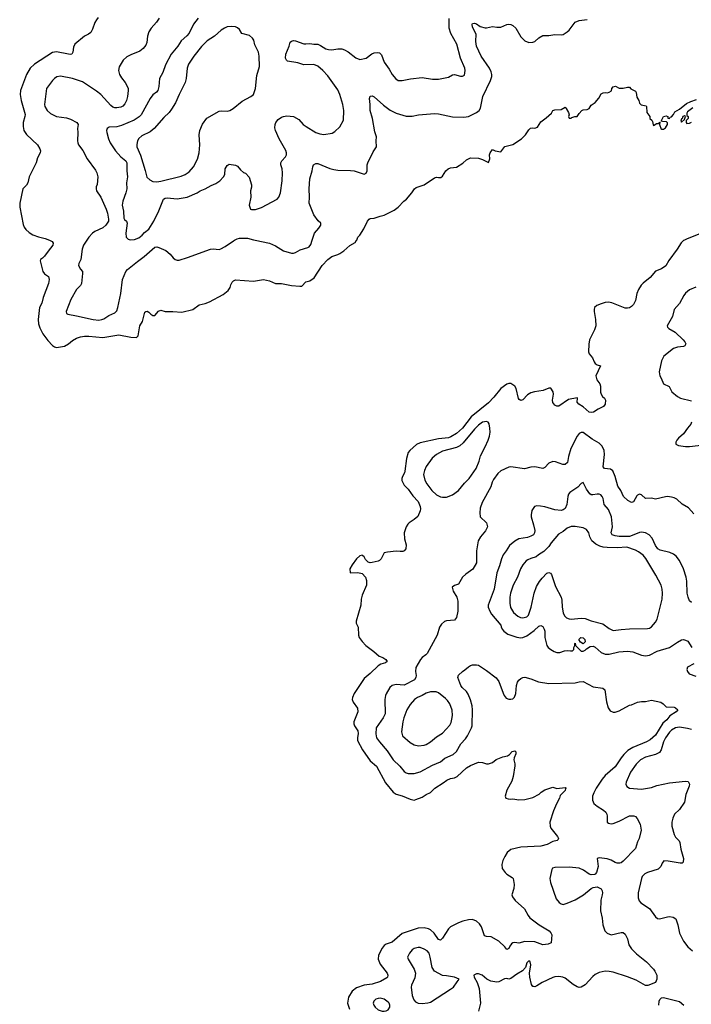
# Model space of a CAD drawing. Header units: inches. Extents: x 1678809 to 1859548, y 384609 to 522868.
# Tile 219 of 256: x 1730384 to 1737066, y 502400 to 512194. Entities that reach past the tile are written whole.
import ezdxf

# ---------------------------------------------------------------- set-up
doc = ezdxf.new("R2010")
doc.units = ezdxf.units.IN
doc.header["$MEASUREMENT"] = 0
doc.layers.add('B7530', color=7, linetype='Continuous')
doc.layers.add('B7531', color=7, linetype='Continuous')

msp = doc.modelspace()

# ---------------------------------------------------------------- linework, layer by layer
at = {"layer": 'B7530', "color": 5}
for points, elevation in [([(1730681.5, 510000), (1730694.9, 509994.9), (1730707.9, 509987.9), (1730718.8, 509970), (1730712.7, 509950), (1730668.7, 509890), (1730630, 509842), (1730610, 509821.6), (1730590.3, 509809.7), (1730586.5, 509793.5), (1730614.6, 509690), (1730630, 509666.7), (1730670, 509640.5), (1730678.6, 509610), (1730670.2, 509570), (1730618.2, 509430), (1730604.7, 509375.3), (1730581.5, 509330), (1730566.8, 509210), (1730571.9, 509170), (1730583.2, 509130), (1730614.2, 509070), (1730662.7, 509002.7), (1730710, 508953.1), (1730730, 508938.9), (1730750, 508931.8), (1730830, 508947), (1730870, 508968.7), (1730910, 509002), (1730950, 509027.2), (1730990, 509040.3), (1731030, 509046.3), (1731073.7, 509046.3), (1731210, 509032.2), (1731370, 509058.2), (1731490, 509035.5), (1731547.6, 509032.4), (1731562, 509050), (1731579.3, 509150), (1731606, 509190), (1731624.5, 509270), (1731630, 509284.7), (1731638, 509290), (1731653.7, 509293.7), (1731670, 509286), (1731690, 509264.7), (1731710, 509251.3), (1731730, 509251.3), (1731766.8, 509293.2), (1731790, 509306), (1731832.3, 509292.3), (1731908.3, 509291.7), (1731996.2, 509283.8), (1732108.1, 509311.9), (1732170, 509358.4), (1732230, 509372.2), (1732272.4, 509387.6), (1732410, 509460.3), (1732458.9, 509501.1), (1732477.3, 509530), (1732484.1, 509555.9), (1732497.6, 509582.4), (1732510, 509594.8), (1732530, 509604.9), (1732710, 509594.4), (1732810.3, 509610.3), (1732870, 509594.9), (1732930, 509568.4), (1732990, 509568.5), (1733090, 509550.6), (1733170, 509542), (1733190, 509544), (1733230, 509584.7), (1733270, 509594.8), (1733312.7, 509627.3), (1733392.5, 509747.5), (1733450, 509808), (1733490, 509839.1), (1733550, 509857.6), (1733570, 509868.5), (1733610, 509895.3), (1733670, 509947), (1733722, 509978), (1733736.7, 510000)], 220), ([(1731053.1, 510000), (1731019.6, 509950), (1731006.5, 509910), (1730994, 509810), (1730973.4, 509770), (1730970.6, 509750), (1730990, 509711), (1731007.9, 509687.9), (1731010.4, 509670), (1730998.4, 509570), (1730990, 509549.3), (1730950, 509509.2), (1730894.6, 509410), (1730846.8, 509290), (1730851.3, 509270), (1730864.1, 509264.1), (1730950, 509248.9), (1731116, 509210), (1731170, 509206), (1731202, 509210), (1731222.3, 509217.7), (1731269.7, 509250.3), (1731330, 509276.5), (1731350, 509298), (1731361.4, 509330), (1731390.7, 509470), (1731408.7, 509610), (1731440.3, 509690), (1731458.3, 509710), (1731554.8, 509790), (1731621.9, 509838.1), (1731730, 509930.2), (1731750, 509934.2), (1731770, 509928.1), (1731837.3, 509897.3), (1731880.6, 509860.6), (1731910, 509823.7), (1731930, 509808.5), (1731950, 509801.7), (1731970, 509802.3), (1732052.7, 509827.3), (1732281.2, 509910), (1732310, 509912.9), (1732370, 509908.4), (1732386.6, 509913.4), (1732430, 509936.5), (1732510, 509994.3), (1732521.1, 510000)], 240), ([(1732728.3, 510000), (1732869.5, 509970.5), (1732930, 509943.6), (1733010, 509894.7), (1733090, 509870.3), (1733110, 509870.3), (1733130, 509876.5), (1733174.1, 509905.9), (1733250, 509927.4), (1733264.4, 509935.6), (1733281.5, 509958.5), (1733295.3, 510000)], 240), ([(1736997.4, 510000), (1736990, 509996), (1736964.2, 509975.8), (1736924.9, 509910), (1736842, 509798), (1736813.3, 509746.7), (1736770, 509716.2), (1736709.2, 509690.8), (1736658.7, 509630), (1736586.1, 509573.9), (1736567.5, 509552.5), (1736542, 509510), (1736524.9, 509470), (1736510, 509399), (1736490, 509361.2), (1736470, 509339.3), (1736450, 509327.3), (1736430, 509322.9), (1736410, 509324.5), (1736276.6, 509376.6), (1736242.4, 509382.4), (1736210, 509379.1), (1736170, 509367.6), (1736126.4, 509350), (1736104.2, 509330), (1736098.3, 509310), (1736098.5, 509290), (1736112.5, 509210), (1736115.3, 509150), (1736103.5, 509110), (1736054.5, 509010), (1736046.3, 508966.3), (1736042.4, 508890), (1736050.3, 508870.3), (1736084, 508830), (1736099.1, 508790), (1736110, 508774.8), (1736130, 508760.7), (1736162, 508750), (1736116, 508650), (1736128, 508610), (1736154.9, 508570), (1736163.1, 508550), (1736162.6, 508490), (1736168.8, 508468.8), (1736184.4, 508444.4), (1736202, 508430), (1736213.4, 508410), (1736210.5, 508369.5), (1736194.4, 508345.6), (1736140.7, 508319.3), (1736091.8, 508288.2), (1736070, 508285.1), (1736050, 508289.7), (1735990, 508343.7), (1735947, 508370), (1735932.3, 508390), (1735934, 508430), (1735930, 508433.2), (1735845.8, 508414.2), (1735750, 508349), (1735730, 508348), (1735710, 508358), (1735690, 508386), (1735686, 508410), (1735696, 508470), (1735692, 508492), (1735669.2, 508529.2), (1735650, 508529.4), (1735594.1, 508505.9), (1735507.2, 508492.8), (1735470, 508481.3), (1735438, 508462), (1735390, 508412), (1735370, 508405.2), (1735354.2, 508414.2), (1735346.7, 508426.7), (1735324.7, 508524.7), (1735309.8, 508549.8), (1735270, 508574.2), (1735250, 508575.8), (1735230, 508568.7), (1735170, 508526.6), (1735102.2, 508437.8), (1735050, 508382.2), (1734876.7, 508243.3), (1734789.5, 508130), (1734730, 508078), (1734675.2, 508044.8), (1734650, 508035.6), (1734550, 508022.9), (1734370, 507985.8), (1734332.6, 507967.4), (1734267.1, 507910), (1734250, 507889.6), (1734231.7, 507830), (1734217.6, 507702.4), (1734213.5, 507686.5), (1734191.5, 507650), (1734186.2, 507630), (1734187.9, 507610), (1734210, 507563.1), (1734250, 507525.3), (1734296, 507456), (1734350, 507400.5), (1734370, 507351), (1734372.4, 507327.6), (1734370, 507308), (1734347.1, 507252.9), (1734310, 507221.2), (1734258.8, 507190), (1734244.4, 507175.6), (1734230.7, 507150), (1734210.8, 507090), (1734214, 507030), (1734230.4, 506970), (1734225.5, 506930), (1734210.7, 506910), (1734195.6, 506904.4), (1734170, 506902.6), (1734130, 506907.8), (1734042.4, 506897.6), (1734010.5, 506889.5), (1733979.5, 506830), (1733965.5, 506814.5), (1733950, 506806.9), (1733890, 506794.7), (1733870, 506792.6), (1733850, 506798), (1733823.7, 506823.7), (1733810, 506849.2), (1733799.1, 506859.1), (1733790, 506866), (1733770, 506859.3), (1733736.3, 506830), (1733690.7, 506770), (1733668.4, 506730), (1733671.6, 506691.6), (1733750, 506694.8), (1733790, 506684.7), (1733824.7, 506650), (1733834.4, 506614.4), (1733834.8, 506570), (1733790.8, 506470), (1733781, 506430), (1733778.8, 506370), (1733731.3, 506210), (1733731.3, 506190), (1733750.8, 506150), (1733754.2, 506070), (1733760.7, 506050), (1733790.2, 506010), (1733829.3, 505969.3), (1733907.1, 505910), (1733961.4, 505861.4), (1733996.3, 505850), (1734028.2, 505830), (1734038.8, 505810), (1734023.8, 505796.2), (1733977.8, 505782.2), (1733952.3, 505767.7), (1733870.3, 505690), (1733810, 505642), (1733711.3, 505490), (1733694.9, 505450), (1733693.7, 505430), (1733703.6, 505403.6), (1733743.8, 505343.8), (1733749, 505310), (1733710.3, 505210), (1733707.2, 505190), (1733714, 505170), (1733750, 505119.1), (1733752.2, 505092.2), (1733744.4, 505050), (1733745.3, 505025.3), (1733795.8, 504930), (1733870, 504821.5), (1733934.7, 504770), (1734023.1, 504603.1), (1734101.7, 504510), (1734130.1, 504490.1), (1734190, 504472.8), (1734270, 504438.6), (1734308.7, 504431.3), (1734324.4, 504435.6), (1734390, 504460.3), (1734430, 504486.7), (1734470, 504504.9), (1734513.6, 504550), (1734598, 504602), (1734632.7, 504630), (1734670, 504645.3), (1734710, 504652.8), (1734735.4, 504664.6), (1734830, 504750.4), (1734870, 504776.4), (1734950, 504808), (1734990, 504803.8), (1735030, 504790.7), (1735050, 504790.8), (1735090, 504804.7), (1735123.7, 504836.3), (1735190, 504861), (1735238, 504870), (1735256.5, 504883.5), (1735284.8, 504915.2), (1735310, 504921), (1735321, 504910), (1735321, 504890), (1735302.8, 504850), (1735301, 504830), (1735310.7, 504790.7), (1735310.7, 504770.7), (1735293.8, 504666.2), (1735280.9, 504619.1), (1735230.8, 504530), (1735216, 504470), (1735222, 504450), (1735243.5, 504443.5), (1735270, 504440.7), (1735290, 504444), (1735350, 504433), (1735410, 504437.6), (1735490, 504457.6), (1735551.1, 504488.9), (1735573.2, 504510), (1735607.7, 504532.3), (1735690, 504558), (1735730, 504546), (1735810, 504556.3), (1735821, 504550), (1735814.9, 504545.1), (1735810, 504526.6), (1735762.6, 504477.4), (1735754.4, 504450), (1735725.1, 504394.9), (1735696.5, 504323.5), (1735659.5, 504210), (1735662, 504170), (1735670, 504150.8), (1735736, 504070), (1735746, 504050), (1735741, 504039), (1735730.6, 504029.4), (1735690, 504019.5), (1735630.7, 503990), (1735570, 503971.5), (1735370, 503961.6), (1735270, 503938.9), (1735235.8, 503910), (1735210.4, 503870), (1735192.4, 503830), (1735181.3, 503790), (1735185.5, 503750), (1735213.4, 503710), (1735230, 503693.4), (1735282.5, 503662.5), (1735294, 503650), (1735303, 503590), (1735299.3, 503550), (1735282, 503490), (1735287.1, 503467.1), (1735312.3, 503432.3), (1735407.3, 503350), (1735442.5, 503282.5), (1735460.9, 503260.9), (1735551.7, 503191.7), (1735653.4, 503130), (1735670, 503110.7), (1735679.1, 503090), (1735672, 503010), (1735642.5, 502997.5), (1735590, 502991.6), (1735510, 503022.2), (1735410, 503024.7), (1735350, 503006.3), (1735310, 503013.6), (1735290, 503009.6), (1735278.3, 503001.7), (1735260.6, 502979.4), (1735250, 502954), (1735230, 502943.7), (1735211.5, 502971.5), (1735150, 503026.6), (1735074, 503070), (1735030, 503072.8), (1735010, 503080.7), (1734978.6, 503170), (1734959.8, 503199.8), (1734930, 503227.7), (1734890, 503241.8), (1734850, 503240.2), (1734794.4, 503225.6), (1734750.2, 503209.8), (1734671.2, 503168.8), (1734650, 503149.6), (1734590, 503057), (1734570, 503037), (1734550, 503045.6), (1734506.8, 503106.8), (1734470, 503139.7), (1734450, 503149.7), (1734410, 503159.7), (1734350, 503156.8), (1734190, 503104.5), (1734090, 503016.9), (1734030, 502996.4), (1734010, 502983), (1733990, 502959.5), (1733952.7, 502890), (1733949.2, 502850), (1733970, 502800.3), (1734042, 502710), (1734048.4, 502690), (1734044.9, 502670), (1734037.4, 502662.6), (1733973, 502627), (1733890, 502601.5), (1733810, 502591.3), (1733736.7, 502563.3), (1733690.5, 502529.5), (1733654.8, 502470), (1733646, 502410), (1733666.8, 502350)], 220), ([(1737110, 509534.5), (1737050, 509507.3), (1737010, 509474.7), (1736991.8, 509450), (1736949.2, 509370.8), (1736896.4, 509310), (1736879.5, 509240.5), (1736826.8, 509150), (1736830, 509134), (1736842, 509122), (1736906.4, 509086.4), (1736986.8, 509010), (1737002.8, 508990), (1737010.8, 508970), (1737001, 508950), (1736990, 508942.7), (1736930, 508936.2), (1736890, 508922.9), (1736794.2, 508845.8), (1736770, 508802), (1736746, 508690), (1736752.8, 508652.8), (1736767.9, 508627.9), (1736790.7, 508570.7), (1736844.5, 508544.5), (1736873.4, 508493.4), (1736930, 508446.8), (1736958, 508430), (1737070, 508404)], 240), ([(1737067.7, 508190), (1737060.7, 508170), (1737027.3, 508130), (1736990, 508074), (1736938, 508030), (1736921, 508010), (1736911.3, 507990), (1736912, 507970), (1736938.8, 507958.8), (1737010, 507948.5), (1737050, 507948.7), (1737190, 507963.8)], 240), ([(1737090, 507279.3), (1737038.2, 507338.2), (1736975.1, 507375.1), (1736923.6, 507423.6), (1736897.5, 507437.5), (1736870, 507445.1), (1736830, 507450.9), (1736810, 507448.5), (1736710, 507424.5), (1736670, 507434.7), (1736611.2, 507431.2), (1736570, 507467.6), (1736550, 507473), (1736530, 507465.1), (1736522.8, 507457.2), (1736490, 507397.2), (1736470, 507392), (1736435.1, 507410), (1736391.8, 507450), (1736365.4, 507510), (1736334.7, 507554.7), (1736308.8, 507650), (1736284.9, 507704.9), (1736262.8, 507722.8), (1736202.7, 507730), (1736190, 507745.2), (1736202.8, 507870), (1736198.3, 507910), (1736181.1, 507950), (1736150, 507979.8), (1736080.8, 508020.8), (1735990, 508086.2), (1735970, 508088.4), (1735950, 508078.9), (1735929.4, 508050.6), (1735868.1, 507930), (1735844.7, 507850), (1735835.8, 507790), (1735810, 507768.5), (1735788.5, 507768.5), (1735716.1, 507796.1), (1735690, 507798.4), (1735650, 507782), (1735610, 507740.9), (1735590, 507729.6), (1735510, 507746.6), (1735470, 507744), (1735407, 507727), (1735270, 507744.5), (1735250, 507742), (1735170, 507707), (1735140.7, 507679.3), (1735098.7, 507621.3), (1735085.8, 507594.1), (1735072.5, 507547.5), (1734987, 507390), (1734965.7, 507334.3), (1734961.3, 507290), (1734964.9, 507250), (1735028, 507190), (1735038, 507150), (1735019.3, 507110), (1734968.2, 507050), (1734946.4, 507010), (1734930.4, 506910), (1734927.7, 506790), (1734891.5, 506728.5), (1734822.4, 506677.6), (1734791.4, 506648.6), (1734750, 506579.3), (1734710, 506564.5), (1734688.2, 506550), (1734698, 506510), (1734733.1, 506450), (1734743, 506410), (1734742, 506310), (1734730, 506248), (1734710, 506222), (1734630, 506214), (1734610, 506207.3), (1734580.2, 506179.8), (1734562, 506150), (1734537, 506070), (1734438.7, 505890), (1734424.9, 505875.1), (1734389.4, 505850.6), (1734371.7, 505830), (1734327.2, 505750), (1734322, 505710), (1734330.2, 505670), (1734326.7, 505650), (1734313.1, 505626.8), (1734210, 505575.6), (1734130, 505579.8), (1734088.6, 505571.4), (1734066.7, 505550), (1734030, 505486.6), (1734022.7, 505470), (1734017.3, 505430), (1734019.5, 505290), (1733999, 505250), (1733930.4, 505150), (1733928.4, 505090), (1733934.9, 505050), (1733963.1, 505010), (1734039.6, 504919.6), (1734100.3, 504830), (1734165.7, 504770), (1734210, 504715.8), (1734230, 504701.3), (1734250, 504695.3), (1734310, 504694.9), (1734370, 504713.6), (1734490, 504776.9), (1734570, 504812.4), (1734613.5, 504846.5), (1734695.7, 504884.3), (1734730, 504913.7), (1734772.4, 504990), (1734819.3, 505040.7), (1734839.8, 505070), (1734880.5, 505150), (1734885.4, 505170), (1734890.8, 505330), (1734887.3, 505367.3), (1734869.8, 505429.8), (1734845.3, 505485.3), (1734829.8, 505509.8), (1734786, 505550), (1734773, 505570), (1734745.1, 505650), (1734750, 505674), (1734789.3, 505710), (1734814.3, 505725.7), (1734850, 505758), (1734870, 505770.4), (1734890, 505775.5), (1734930, 505778), (1734950, 505773.4), (1735030, 505719.3), (1735125.8, 505645.8), (1735150.2, 505610.2), (1735193, 505493), (1735205.2, 505470), (1735225.7, 505445.7), (1735250, 505435.3), (1735270, 505434.3), (1735290, 505439.5), (1735306.3, 505453.7), (1735321.7, 505490), (1735327.8, 505572.2), (1735336.8, 505603.2), (1735350, 505624.9), (1735370, 505642), (1735390, 505650.5), (1735410, 505652.7), (1735470, 505637.1), (1735547.3, 505607.3), (1735650, 505589.2), (1735910, 505598), (1735951.9, 505608.1), (1735990, 505610.4), (1736090, 505557.1), (1736185.8, 505545.8), (1736207.7, 505527.7), (1736222, 505410), (1736240.7, 505350), (1736260.4, 505320.4), (1736290, 505306), (1736310, 505306), (1736350, 505318), (1736450, 505374.8), (1736470, 505378.8), (1736530, 505405.5), (1736570, 505412.2), (1736610, 505410.5), (1736670, 505423.6), (1736764.1, 505404.1), (1736786.7, 505390), (1736817.3, 505357.3), (1736894.6, 505354.6), (1736910.5, 505350), (1736932, 505330), (1736917, 505310), (1736852.3, 505267.7), (1736822.6, 505230), (1736783.4, 505196.6), (1736710, 505078), (1736658.3, 505030), (1736621.6, 505010), (1736484.6, 504955.4), (1736436.4, 504923.6), (1736394.1, 504885.9), (1736367.3, 504852.7), (1736310, 504760.9), (1736210, 504674.5), (1736180.9, 504639.1), (1736121.3, 504550), (1736096.1, 504503.9), (1736084, 504470), (1736082, 504430), (1736097.8, 504397.8), (1736129.2, 504369.2), (1736192.7, 504330), (1736214.4, 504310), (1736226, 504290), (1736230.4, 504270), (1736230.6, 504210.6), (1736241.7, 504201.7), (1736270, 504194.4), (1736290, 504197), (1736350, 504221.1), (1736450, 504274.6), (1736494, 504274), (1736510, 504266.8), (1736526.7, 504246.7), (1736558.4, 504190), (1736567.1, 504132.9), (1736547.3, 504050), (1736530, 504015.3), (1736510, 503949.5), (1736390, 503822.9), (1736370, 503807.6), (1736356.2, 503803.8), (1736330, 503804.7), (1736310, 503811.1), (1736270, 503832.2), (1736230, 503846.2), (1736150, 503857), (1736131.3, 503850), (1736139.5, 503770), (1736122, 503710), (1736110, 503693.2), (1736102, 503690), (1736070, 503687), (1736050, 503694.5), (1735993.2, 503733.2), (1735950, 503754), (1735850, 503762.8), (1735710, 503762), (1735686.7, 503753.3), (1735678.5, 503741.5), (1735660.3, 503650), (1735664.6, 503610), (1735721.1, 503450), (1735751.3, 503411.3), (1735770, 503397.6), (1735790, 503392), (1735830, 503404.2), (1735910, 503438.3), (1735992.4, 503487.6), (1736070, 503550.6), (1736090, 503562), (1736130, 503567.7), (1736168.2, 503548.2), (1736179.1, 503530), (1736182, 503510), (1736180.7, 503490), (1736165.2, 503434.8), (1736161.6, 503330), (1736178, 503258), (1736185.5, 503190), (1736207.3, 503130), (1736230, 503106.8), (1736270, 503090.5), (1736370, 503114.4), (1736390, 503112.7), (1736410, 503097.3), (1736430, 503051), (1736446, 502990), (1736470.2, 502950.2), (1736520.5, 502900.5), (1736620.9, 502820.9), (1736690, 502750.8), (1736704.9, 502730), (1736722, 502690), (1736724.9, 502670), (1736724.9, 502650), (1736710, 502615.3), (1736632.8, 502587.2), (1736610, 502587), (1736518.5, 502638.5), (1736433, 502673), (1736290, 502720.4), (1736250, 502727.6), (1736210, 502728.7), (1736150, 502716.4), (1736110, 502696), (1736085.1, 502674.9), (1736010, 502592.8), (1735970, 502569.6), (1735950, 502567.8), (1735930, 502573.3), (1735890, 502596.3), (1735810, 502658.5), (1735789.8, 502669.8), (1735750, 502677.2), (1735710, 502672.9), (1735690, 502666.2), (1735583.2, 502616.8), (1735530, 502583.1), (1735510, 502574.7), (1735496.6, 502576.6), (1735490, 502578.4), (1735477.2, 502597.2), (1735458.2, 502670), (1735457.3, 502710), (1735471, 502791), (1735463.7, 502823.7), (1735450, 502833.6), (1735430, 502812.7), (1735415.4, 502764.6), (1735388.2, 502731.8), (1735330, 502699.8), (1735270, 502657.2), (1735250, 502650.8), (1735230, 502655.1), (1735208.4, 502651.6), (1735150, 502622.7), (1735130, 502619.2), (1735071, 502631), (1735032.7, 502650), (1734984, 502690), (1734950, 502703.7), (1734930, 502702.7), (1734902, 502690), (1734906, 502670), (1734935.8, 502615.8), (1734956, 502556), (1734968.8, 502410), (1734947.7, 502330)], 240), ([(1737070, 506397), (1737050, 506412.7), (1737035.4, 506450), (1737026.6, 506490), (1737021.2, 506610), (1737014.8, 506650), (1736990, 506732.3), (1736950, 506814.5), (1736917.4, 506857.4), (1736890, 506878.7), (1736853.4, 506893.4), (1736755.8, 506915.8), (1736731.8, 506931.8), (1736710, 506962.9), (1736675.4, 507035.4), (1736648, 507068), (1736610, 507089.7), (1736570, 507095.5), (1736550, 507092.4), (1736478.6, 507061.4), (1736450, 507053.9), (1736350, 507052.7), (1736310, 507058.7), (1736280.4, 507070), (1736269.8, 507090), (1736283.5, 507150), (1736273.5, 507250), (1736243.2, 507323.2), (1736199.2, 507370), (1736189.8, 507429.8), (1736180.5, 507450), (1736165.9, 507465.9), (1736150, 507474.2), (1736130, 507475.5), (1736087.3, 507467.2), (1736070, 507468.2), (1736055.8, 507475.8), (1736022.9, 507522.9), (1735990, 507589), (1735970, 507579.3), (1735937.7, 507542.2), (1735857.3, 507490), (1735845.1, 507474.9), (1735836.3, 507450), (1735828.4, 507370), (1735810, 507332.7), (1735790, 507317.6), (1735770, 507311.5), (1735710, 507317.4), (1735610, 507348.5), (1735564.6, 507355.4), (1735530, 507357.4), (1735507.7, 507350), (1735479.5, 507310), (1735471.5, 507270), (1735472.4, 507250), (1735496.5, 507170), (1735508.7, 507111.3), (1735507, 507090), (1735496.4, 507070), (1735470, 507054.7), (1735436.5, 507043.5), (1735350, 507028.4), (1735310, 507008.2), (1735256, 506964), (1735225.3, 506910), (1735194.3, 506870), (1735176.5, 506830), (1735158.6, 506761.4), (1735130.2, 506690), (1735104.5, 506530), (1735046.5, 506370), (1735044.7, 506350), (1735060.6, 506310), (1735079.2, 506279.2), (1735170.4, 506170), (1735173, 506153), (1735184.7, 506130), (1735201, 506110), (1735240.9, 506080.9), (1735330, 506050.6), (1735370, 506044), (1735390, 506046.8), (1735430, 506063.8), (1735502.6, 506117.4), (1735550, 506161.7), (1735570, 506168.4), (1735590, 506156.3), (1735603.1, 506130), (1735607.6, 506110), (1735608.7, 506050), (1735630.4, 505970), (1735643.8, 505950), (1735670.4, 505930), (1735701.6, 505910), (1735730, 505900.2), (1735759.3, 505900.7), (1735803.7, 505916.3), (1735830, 505920.3), (1735865.2, 505914.8), (1735883.1, 505916.9), (1735898, 505930), (1735898, 505950), (1735906, 505970), (1735906, 505990), (1735910, 505992), (1735914, 505970), (1735970, 505914), (1735990, 505914), (1736010, 505922), (1736023.1, 505936.9), (1736061, 505959), (1736090, 505962), (1736110, 505953.4), (1736170, 505900.3), (1736210, 505883.9), (1736250, 505883.8), (1736347, 505907), (1736430, 505913.8), (1736484.9, 505904.9), (1736570, 505873.4), (1736610, 505867), (1736650, 505873.1), (1736727.4, 505912.6), (1736850.6, 505949.4), (1736930, 506003.1), (1736970, 506023.8), (1736990, 506028), (1737010, 506023), (1737030.3, 506010.3), (1737070.4, 505950)], 260), ([(1737090, 505786.6), (1737028.3, 505751.7), (1737022, 505730), (1737028.2, 505710), (1737046.1, 505686.1), (1737110, 505663.7)], 260), ([(1737070, 505132.2), (1737030, 505144.5), (1736950, 505155.5), (1736910, 505151.2), (1736870, 505127.8), (1736850, 505106.8), (1736810.1, 505050), (1736791.2, 505010), (1736767.2, 504930), (1736750, 504902.9), (1736710, 504883.2), (1736610, 504858.9), (1736559.5, 504830), (1736516.9, 504790), (1736460.3, 504710), (1736419.5, 504610), (1736416.4, 504590), (1736425.5, 504565.5), (1736450, 504548.4), (1736570, 504541.3), (1736670, 504557), (1736724.7, 504575.3), (1736850, 504602.2), (1737010, 504618.4), (1737034.4, 504614.4), (1737043, 504603), (1737047.7, 504590), (1737046.4, 504570), (1737012.4, 504487.6), (1736997.6, 504410), (1736950, 504338.4), (1736900.4, 504290), (1736881.3, 504250), (1736873.1, 504210), (1736872.9, 504170), (1736897.5, 504090), (1736910, 504062.6), (1736945.1, 504025.1), (1736953.5, 504010), (1736963.6, 503943.6), (1736990.3, 503850), (1736985.8, 503814.2), (1736975.1, 503804.9), (1736956.9, 503803.1), (1736834.9, 503825.1), (1736794.4, 503825.6), (1736776.7, 503803.3), (1736764, 503770), (1736737.6, 503742.4), (1736630, 503710.9), (1736603.2, 503696.8), (1736578.9, 503670), (1736570.2, 503649.8), (1736538.9, 503510), (1736538, 503458), (1736546.4, 503430), (1736563, 503410), (1736650, 503352.2), (1736710, 503270.6), (1736730, 503253), (1736750, 503248.4), (1736828.8, 503271.2), (1736850, 503272.8), (1736887.4, 503267.4), (1736911.5, 503251.5), (1736933.4, 503190), (1736948.1, 503108.1), (1736988.9, 503028.9), (1737030.3, 502970.3), (1737077.3, 502930)], 260), ([(1736742, 502390), (1736746, 502430), (1736752.7, 502447.3), (1736770, 502464.7), (1736790, 502466.8), (1736947.5, 502427.5), (1736992, 502390)], 240)]:
    msp.add_lwpolyline(points, dxfattribs=dict(at, elevation=elevation))
for points, elevation in [([(1735030, 508196.3), (1734990, 508189.7), (1734950, 508160.3), (1734910, 508121.8), (1734795.5, 507984.5), (1734764, 507956), (1734730, 507939.5), (1734590, 507902), (1734530, 507867.1), (1734488.2, 507831.8), (1734427.7, 507750), (1734411.3, 507710), (1734402.7, 507670), (1734414.4, 507614.4), (1734436.5, 507576.5), (1734484.9, 507510), (1734530, 507467.3), (1734570, 507448.1), (1734590, 507443.6), (1734630, 507445.8), (1734691.3, 507468.7), (1734751.3, 507510), (1734810, 507584.9), (1734856.9, 507630), (1734924.5, 507730), (1734956.3, 507803.7), (1734970, 507854.8), (1735016.6, 507943.4), (1735046.3, 508010), (1735058.3, 508050), (1735064, 508090), (1735062.6, 508130), (1735054.2, 508174.2), (1735045.2, 508190)], 240), ([(1735871.9, 507151.9), (1735830, 507135.5), (1735790, 507102.7), (1735743.9, 507076.1), (1735672.6, 506990), (1735647.6, 506952.4), (1735597.5, 506902.5), (1735546, 506870), (1735523, 506850), (1735470, 506834.6), (1735439.6, 506820.4), (1735424.6, 506810), (1735390, 506771.5), (1735367.1, 506730), (1735338.5, 506650), (1735293.8, 506570), (1735267.6, 506490), (1735261.4, 506450), (1735259.4, 506390), (1735267.1, 506347.1), (1735297.7, 506297.7), (1735340.6, 506260.6), (1735367.3, 506247.3), (1735390, 506242.9), (1735430, 506252.6), (1735445.6, 506270), (1735473.8, 506350), (1735504.3, 506490), (1735525.3, 506554.7), (1735555.4, 506604.6), (1735582.1, 506637.9), (1735630, 506686.9), (1735650, 506694.3), (1735666.9, 506686.9), (1735675.4, 506675.4), (1735714.1, 506554.1), (1735771.1, 506450), (1735779, 506419), (1735782, 506350), (1735792.3, 506292.3), (1735805.2, 506265.2), (1735825.2, 506245.2), (1735850, 506233.4), (1735870, 506231.4), (1735970, 506241.9), (1736010, 506238.3), (1736070, 506213.8), (1736184.6, 506184.6), (1736250, 506138), (1736290, 506118), (1736370, 506127.9), (1736450, 506136.1), (1736630, 506137.1), (1736650, 506140.7), (1736670, 506153.4), (1736710, 506199.3), (1736726.9, 506230), (1736776.3, 506430), (1736780.5, 506490), (1736777.6, 506530), (1736767.6, 506570), (1736714.3, 506670), (1736614, 506834), (1736586.7, 506866.7), (1736542.1, 506902.1), (1736510, 506918.1), (1736425.4, 506945.4), (1736330, 506941.5), (1736230, 506944.9), (1736190, 506948.2), (1736156.6, 506956.6), (1736116.6, 506976.6), (1736077.6, 507010), (1736056.3, 507050), (1736047.3, 507090), (1736024.2, 507124.2), (1735990, 507137.6), (1735911, 507151)], 280), ([(1735990, 505986), (1735963.1, 506003.1), (1735948.7, 506028.7), (1735968.7, 506050), (1735990, 506046), (1736006, 506030), (1736010, 506006)], 260), ([(1734527, 505507), (1734470, 505506.8), (1734430, 505495.8), (1734389, 505471), (1734342.3, 505450), (1734313.4, 505430), (1734270, 505381.5), (1734236, 505330), (1734205.2, 505250), (1734196.9, 505210), (1734182.7, 505110), (1734193, 505070), (1734270, 505004.4), (1734310, 504980.3), (1734351.9, 504971.9), (1734410, 504978), (1734430, 504985.3), (1734470, 505011.7), (1734530, 505061.7), (1734590, 505097.6), (1734662.6, 505177.4), (1734676.6, 505203.4), (1734685, 505235), (1734689, 505271), (1734686.2, 505326.2), (1734664.5, 505390), (1734642.3, 505422.3), (1734621.9, 505441.9), (1734550, 505497.2)], 260), ([(1734350, 502964.1), (1734310, 502954.2), (1734290, 502941.3), (1734261.7, 502910), (1734244.2, 502870), (1734248.8, 502850), (1734307.4, 502750), (1734323.6, 502710), (1734316.9, 502663.1), (1734283.6, 502590), (1734279, 502570), (1734288.9, 502488.9), (1734305.3, 502445.3), (1734322.8, 502422.8), (1734350.3, 502410.3), (1734390, 502409.1), (1734446.1, 502413.9), (1734470, 502422.4), (1734669.6, 502550), (1734699.5, 502570), (1734735.5, 502624.5), (1734758, 502650), (1734709.6, 502669.6), (1734630, 502683.6), (1734590, 502685.6), (1734510, 502727.8), (1734487.1, 502767.1), (1734469.8, 502870), (1734456.8, 502910), (1734439.8, 502930), (1734410, 502949.8), (1734370, 502963.1)], 240), ([(1733970, 502460.3), (1733950, 502457.6), (1733928.5, 502450), (1733907.7, 502430), (1733902, 502410), (1733906.9, 502390), (1733920.3, 502370), (1733950, 502346), (1733990, 502332.6), (1734010, 502331.4), (1734030, 502334.3), (1734050, 502344.2), (1734066.9, 502370), (1734068.4, 502390), (1734060.4, 502410), (1734050, 502422), (1734010, 502449.8)], 240)]:
    msp.add_lwpolyline(points, close=True, dxfattribs=dict(at, elevation=elevation))
at = {"layer": 'B7531', "color": 5}
for points, elevation in [([(1731164.9, 512215.1), (1731147.5, 512192.5), (1731133, 512167), (1731110, 512099), (1731092.2, 512067.8), (1731070, 512049.2), (1731030, 512029.3), (1730934, 511950), (1730918, 511922), (1730914, 511870), (1730902, 511850), (1730890, 511846.6), (1730870, 511849.4), (1730750, 511873.6), (1730712.2, 511867.8), (1730530, 511752.8), (1730489.4, 511710.6), (1730452.4, 511650), (1730391.6, 511490), (1730390.2, 511450), (1730399.7, 511390), (1730438.2, 511250), (1730436.9, 511230), (1730417.7, 511170), (1730418.3, 511130), (1730427, 511090), (1730450.3, 511050.3), (1730562, 510950), (1730585.5, 510910), (1730590.3, 510890), (1730586.3, 510870), (1730561.7, 510818.3), (1730548.2, 510770), (1730477.4, 510630), (1730463.8, 510570), (1730451.6, 510548.4), (1730416, 510510), (1730384.2, 510370), (1730384.6, 510330), (1730418, 510158), (1730428.9, 510128.9), (1730445.5, 510105.5), (1730477.3, 510077.3), (1730513.6, 510053.6), (1730570, 510033.4), (1730636.9, 510016.9), (1730681.5, 510000)], 220), ([(1731770.3, 512210), (1731746.7, 512170), (1731691.5, 512108.5), (1731667.5, 512072.5), (1731655.8, 512030), (1731650, 511968), (1731639.5, 511940.5), (1731613.8, 511906.2), (1731580.9, 511879.1), (1731490, 511845.4), (1731450, 511824.2), (1731412.7, 511790), (1731373.5, 511726.5), (1731365.7, 511690), (1731378, 511650), (1731396.5, 511616.5), (1731434, 511570), (1731447, 511547), (1731462, 511510), (1731464.9, 511490), (1731457.3, 511430), (1731446.7, 511390), (1731430, 511356.2), (1731410, 511335.1), (1731390, 511324.2), (1731350, 511316.3), (1731330, 511316.9), (1731310, 511324.4), (1731290, 511339.2), (1731189.9, 511449.9), (1731150, 511483.1), (1731010, 511575), (1730910, 511609.8), (1730790, 511632.1), (1730754.3, 511625.7), (1730730.2, 511609.8), (1730712.2, 511590), (1730652.2, 511510), (1730630.3, 511350.3), (1730634.4, 511330), (1730658.7, 511290), (1730690, 511260.3), (1730750, 511230.3), (1730850, 511217.3), (1730890, 511204.6), (1730951.9, 511171.9), (1730965.3, 511150), (1730960.3, 511110), (1730963.1, 511070), (1730959.5, 510990), (1730963.1, 510970), (1730970.4, 510950), (1731012.7, 510892.7), (1731054, 510810), (1731137.5, 510697.5), (1731152.4, 510670), (1731160.5, 510630), (1731154.4, 510554.4), (1731145.7, 510530), (1731144.2, 510510), (1731148.7, 510490), (1731190, 510427.7), (1731244.4, 510310), (1731257.7, 510270), (1731268.5, 510210), (1731266.7, 510190), (1731242, 510150), (1731210, 510123.1), (1731133, 510087), (1731109.3, 510070.7), (1731073.1, 510030), (1731053.1, 510000)], 240), ([(1732160.5, 512210), (1732112.2, 512147.8), (1732070, 512060.7), (1732046.9, 512033.1), (1731990, 511982.9), (1731956.4, 511930), (1731890.3, 511850), (1731836, 511744), (1731808.8, 511670), (1731774.3, 511610), (1731770.2, 511530), (1731760.2, 511490), (1731747, 511473), (1731710, 511444.7), (1731680.7, 511410), (1731592.3, 511247.7), (1731572.2, 511227.8), (1731524.4, 511195.6), (1731398.5, 511141.5), (1731350, 511128), (1731274.2, 511125.8), (1731253.4, 511110), (1731248.7, 511091.3), (1731251.8, 511070), (1731267.4, 511010), (1731285.3, 510970), (1731336, 510890), (1731390.2, 510830), (1731439.1, 510790), (1731451.8, 510770), (1731448.6, 510690), (1731457.1, 510630), (1731448.3, 510570), (1731449.2, 510510), (1731441, 510470), (1731410.2, 510390), (1731405.4, 510350), (1731417.7, 510290), (1731420.4, 510220.4), (1731426.4, 510206.4), (1731448.5, 510188.5), (1731454.9, 510170), (1731440.7, 510070), (1731444.7, 510030), (1731462, 510010), (1731483, 510003), (1731528, 510008), (1731570, 510025.3), (1731602.4, 510050), (1731624.4, 510075.6), (1731670, 510108.9), (1731718.9, 510190), (1731770, 510293.7), (1731814.3, 510410), (1731830, 510419.3), (1731850, 510421.4), (1731950, 510411.8), (1732050, 510427.5), (1732149.6, 510470), (1732180.9, 510490), (1732229.8, 510510.2), (1732290, 510544.9), (1732335.4, 510564.6), (1732376, 510590), (1732412.7, 510630), (1732424.8, 510655.2), (1732429.6, 510710.4), (1732450, 510744.7), (1732470, 510756), (1732530, 510746), (1732550, 510736), (1732579.9, 510699.9), (1732610, 510674.8), (1732630, 510666), (1732666.4, 510626.4), (1732690.7, 510550), (1732690.6, 510529.4), (1732681, 510490), (1732684.7, 510430), (1732666, 510350), (1732682, 510310), (1732690, 510306), (1732730, 510306.8), (1732751.6, 510311.6), (1732790, 510326.8), (1732945.2, 510410), (1732963.7, 510430), (1732979.6, 510470), (1732996.3, 510590), (1732999.7, 510670), (1732995.1, 510710), (1732982.4, 510750), (1732982, 510770), (1732992.3, 510790), (1733029.3, 510830.7), (1733037.5, 510850), (1733038.5, 510870), (1733032.3, 510892.3), (1732965.5, 511010), (1732929, 511090), (1732922.5, 511117.5), (1732924.7, 511150), (1732934, 511170), (1732957.4, 511202.6), (1732990, 511223.8), (1733010, 511232.4), (1733042.7, 511237.3), (1733110, 511230.5), (1733159.9, 511199.9), (1733205.5, 511150), (1733233.4, 511130), (1733330, 511070.3), (1733370, 511057.4), (1733410, 511053.4), (1733493.9, 511066.1), (1733519.1, 511080.9), (1733571, 511129), (1733606.5, 511193.5), (1733609.8, 511290), (1733600.4, 511350), (1733570, 511449.3), (1733550, 511497), (1733450, 511634.7), (1733401.3, 511690), (1733350, 511731.1), (1733310, 511748), (1733210, 511744.7), (1733150, 511763.6), (1733050, 511782.7), (1733039, 511790), (1733029.3, 511810), (1733032.3, 511850), (1733065.2, 511930), (1733074, 511970), (1733090, 511980.7), (1733110, 511985.5), (1733130, 511983.8), (1733210, 511954.9), (1733230, 511952.7), (1733270, 511957.6), (1733310, 511950.4), (1733350, 511950.4), (1733378.3, 511938.3), (1733430, 511903.8), (1733456.5, 511896.5), (1733490, 511894.3), (1733550, 511904.7), (1733590, 511903.6), (1733615.5, 511895.5), (1733653.5, 511873.5), (1733730, 511812.9), (1733770, 511798.9), (1733830, 511812.4), (1733887.4, 511852.6), (1733910, 511862.6), (1733948.1, 511868.1), (1733963.8, 511863.8), (1733984.9, 511844.9), (1734010.3, 511770.3), (1734061.5, 511701.5), (1734090, 511647.7), (1734125.1, 511605.1), (1734150.3, 511590.3), (1734190, 511587.4), (1734273.6, 511606.4), (1734390, 511618), (1734490, 511603.8), (1734550, 511603.8), (1734650, 511620.7), (1734690, 511644), (1734710, 511647.3), (1734770, 511631), (1734790, 511631.3), (1734810, 511642), (1734817.2, 511690), (1734814, 511710), (1734769.3, 511810), (1734734.7, 511950), (1734674.9, 512054.9), (1734655.7, 512110), (1734655.7, 512204.3)], 260), ([(1733295.3, 510000), (1733318.4, 510070), (1733361.2, 510118.8), (1733382, 510150), (1733379, 510170), (1733353.3, 510193.3), (1733311.1, 510251.1), (1733263, 510370), (1733268.5, 510430), (1733264.2, 510510), (1733271.6, 510610), (1733295.1, 510690), (1733299.3, 510730), (1733306, 510750), (1733330, 510764), (1733350, 510764.9), (1733470, 510714.9), (1733510, 510703.1), (1733550, 510696.5), (1733675.2, 510695.2), (1733710.5, 510690.5), (1733810, 510658.8), (1733830, 510666), (1733842.7, 510690), (1733840.9, 510750), (1733846.6, 510770), (1733901.5, 510878.5), (1733932.7, 510930), (1733929.4, 510990), (1733933.3, 511030), (1733917.7, 511077.7), (1733894.2, 511210), (1733872.9, 511290), (1733871.5, 511351.5), (1733863.7, 511410), (1733870, 511432), (1733890, 511436), (1733910, 511427.3), (1734002.6, 511342.6), (1734070, 511294.4), (1734130, 511262.4), (1734230, 511232.7), (1734290, 511232.7), (1734351.7, 511248.3), (1734510, 511260.7), (1734550, 511257.6), (1734690, 511228.8), (1734803.8, 511223.8), (1734850, 511231.9), (1734930, 511269.1), (1734955.4, 511290), (1734970, 511314.8), (1734990.7, 511430), (1735068.9, 511590), (1735080.7, 511630), (1735080.3, 511650), (1735075.1, 511675.1), (1735059.3, 511710), (1734974.2, 511830), (1734929.8, 511930), (1734923.8, 511976.2), (1734926, 512050), (1734890, 512118), (1734885.2, 512150), (1734890, 512156), (1734910, 512158), (1734930, 512151.3), (1734967.3, 512127.3), (1735014.4, 512114.4), (1735030, 512114), (1735090, 512127.7), (1735130, 512119.1), (1735170, 512120.7), (1735232.5, 512147.5), (1735250, 512150.8), (1735270, 512145.5), (1735290, 512137.1), (1735321.3, 512110), (1735370, 512022.4), (1735410, 511982), (1735450, 511967), (1735490, 511968.7), (1735510, 511975.3), (1735550, 512011.8), (1735590, 512035.6), (1735650, 512036.9), (1735710, 512045.3), (1735770, 512042.6), (1735790, 512047), (1735830, 512072), (1735850, 512090.4), (1735910.9, 512169.1), (1735950, 512184.2), (1736030, 512196.5)], 240), ([(1733736.7, 510000), (1733738, 510002), (1733749, 510030), (1733769.3, 510050.7), (1733807.2, 510112.8), (1733844, 510190), (1733862, 510210), (1733870, 510214.8), (1733910, 510219.1), (1733970, 510240.4), (1734011.2, 510248.8), (1734110, 510300.4), (1734149.4, 510330), (1734206, 510390), (1734233.2, 510410), (1734286, 510470), (1734313.2, 510510), (1734330, 510524), (1734407.6, 510552.4), (1734510, 510621), (1734530, 510626.8), (1734550, 510622.8), (1734575.1, 510624.9), (1734590, 510638), (1734624, 510690), (1734648.7, 510710), (1734670, 510719.1), (1734730, 510726.8), (1734791.9, 510768.1), (1734830, 510801), (1734870, 510818.8), (1734950, 510818), (1734990, 510804.7), (1735050, 510774), (1735062, 510810), (1735059, 510850), (1735064, 510870), (1735090, 510902), (1735114, 510890), (1735170, 510878), (1735210, 510931), (1735290, 510951.3), (1735375.3, 511010), (1735415.3, 511050), (1735450, 511098), (1735466.6, 511113.4), (1735490, 511118.8), (1735510, 511116), (1735535.5, 511124.5), (1735570, 511178), (1735623.7, 511216.3), (1735674.6, 511265.4), (1735690, 511291.3), (1735710, 511298), (1735770, 511302), (1735810, 511322), (1735822, 511310), (1735844.7, 511270), (1735851.6, 511248.4), (1735844.7, 511230), (1735850, 511214), (1735870, 511214), (1735878, 511222), (1735908.9, 511231.1), (1735930, 511232), (1735950, 511262), (1735978, 511290), (1735990, 511296), (1736030, 511302), (1736050, 511312), (1736070, 511344.7), (1736110, 511371.3), (1736145.4, 511414.6), (1736170, 511454.8), (1736190, 511467.3), (1736210, 511470.8), (1736234, 511466), (1736250, 511471.3), (1736272.7, 511487.3), (1736275.3, 511510), (1736290, 511524.7), (1736310.9, 511530.9), (1736350, 511512), (1736390, 511512), (1736430, 511522), (1736450, 511522), (1736464.7, 511504.7), (1736510, 511482), (1736518, 511470), (1736523.6, 511423.6), (1736544.7, 511390), (1736550, 511362), (1736566, 511346), (1736618, 511338), (1736622, 511330), (1736624.7, 511270), (1736654, 511230), (1736654, 511210), (1736672.7, 511192.7), (1736679.6, 511179.6), (1736686.4, 511146.4), (1736690, 511142), (1736696.4, 511143.6), (1736720.4, 511159.6), (1736738, 511162), (1736754, 511174), (1736751.3, 511150), (1736765.4, 511105.4), (1736770, 511102), (1736774.6, 511105.4), (1736790, 511103.8), (1736810, 511117.1), (1736829.4, 511150), (1736829.1, 511169.1), (1736819, 511179), (1736780.2, 511180.2), (1736766, 511186), (1736790, 511232), (1736816.9, 511236.9), (1736831.3, 511230), (1736832.7, 511212.7), (1736850, 511211.3), (1736857, 511223), (1736870, 511228.2), (1736889.3, 511250), (1736901.5, 511278.6), (1736950, 511303.1), (1737019.4, 511360.6), (1737060.1, 511379.9), (1737119.4, 511400.6)], 220), ([(1737083, 511317), (1737030, 511276), (1737022.8, 511262.8), (1737022, 511242), (1737034, 511230), (1737034, 511210), (1737014, 511190), (1737014, 511170), (1737022, 511162), (1737050, 511164.7), (1737070, 511174)], 220), ([(1732521.1, 510000), (1732546.9, 510013.1), (1732570, 510019.5), (1732650, 510020.9), (1732710, 510003.8), (1732728.3, 510000)], 240), ([(1737150, 510064.7), (1737025.1, 510014.9), (1736997.4, 510000)], 220)]:
    msp.add_lwpolyline(points, dxfattribs=dict(at, elevation=elevation))
for points, elevation in [([(1732490, 512127.6), (1732450, 512121.8), (1732421.6, 512110), (1732388.7, 512090), (1732323.1, 512030), (1732250, 511983.9), (1732192, 511928), (1732115.9, 511830), (1732062.8, 511750), (1732049.2, 511710), (1732041.8, 511610), (1732031.6, 511570), (1731969.5, 511450.5), (1731933.5, 511366.5), (1731895.9, 511304.1), (1731870, 511270.8), (1731818.4, 511221.6), (1731721.1, 511110), (1731680.7, 511079.3), (1731600, 511040), (1731570, 511013.6), (1731556.5, 510990), (1731548.1, 510951.9), (1731550.2, 510930), (1731586.7, 510846.7), (1731634, 510694), (1731650, 510627.3), (1731679.9, 510599.9), (1731710, 510583.8), (1731750, 510581.3), (1731790, 510587), (1731990, 510638.7), (1732030, 510653.7), (1732070, 510682), (1732115.1, 510730), (1732154.1, 510805.9), (1732170.7, 510869.3), (1732175.7, 510950), (1732171.3, 511050), (1732177.3, 511090), (1732203.9, 511156.1), (1732245.4, 511214.6), (1732370, 511283.6), (1732393.1, 511286.9), (1732450, 511282.7), (1732475.8, 511290), (1732509.8, 511310), (1732597.9, 511382.1), (1732684.5, 511430), (1732710, 511450.8), (1732731.2, 511510), (1732742, 511638), (1732770.7, 511729.3), (1732766, 511830), (1732759.8, 511870), (1732724.8, 511944.7), (1732713.3, 511990), (1732700.5, 512010), (1732670, 512035.8), (1732595.1, 512055.1), (1732570, 512095.1), (1732551.8, 512111.8), (1732530, 512121.7)], 280), ([(1736997.2, 511237.2), (1736981, 511230), (1736974, 511206), (1736970, 511206), (1736963.6, 511183.6), (1736970, 511174), (1736998, 511202), (1737008, 511230)], 220)]:
    msp.add_lwpolyline(points, close=True, dxfattribs=dict(at, elevation=elevation))

doc.saveas('drawing.dxf')
